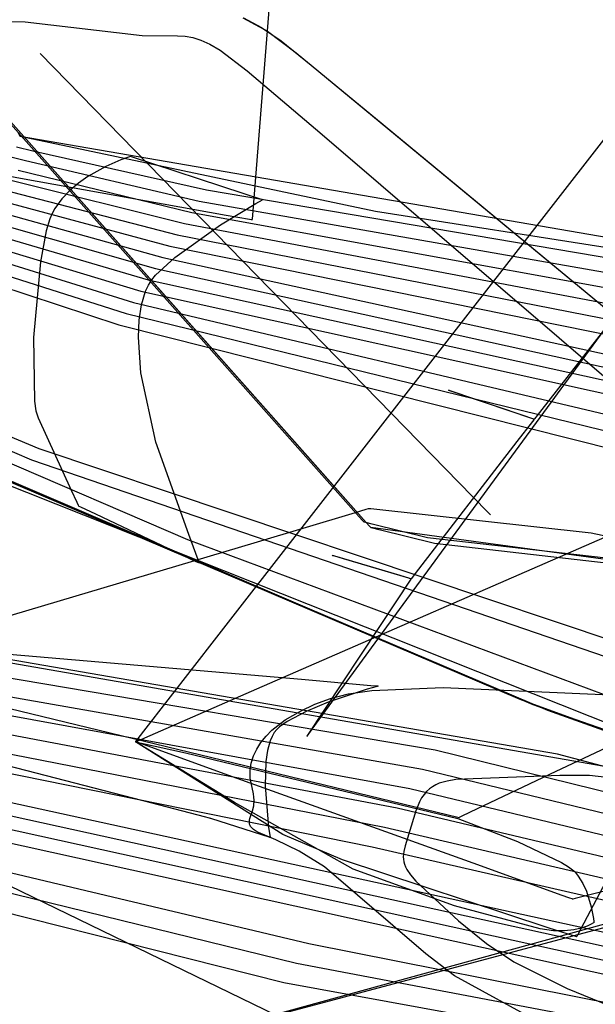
# Model space of a CAD drawing. Extents: x -3.57 to 3.57, y -2.08 to 2.06.
# Tile 54 of 219: x -2.51 to -2.39, y -0.26 to -0.06. Entities that reach past the tile are written whole.
import ezdxf

# ---------------------------------------------------------------- set-up
doc = ezdxf.new("R2010")
doc.units = 0

msp = doc.modelspace()

# ---------------------------------------------------------------- linework, layer by layer
at = {"layer": 'Layer 1', "color": 7, "linetype": 'CONTINUOUS'}
for p, q in [((-2.452472, -0.019467), (-2.457324, -0.079764)), ((-2.428798, -0.183583), (-2.316061, -0.02946)), ((-2.46645, -0.189267), (-2.34813, -0.037174)), ((-2.514235, -0.06236), (-2.505986, -0.062443)), ((-2.505986, -0.062443), (-2.48188, -0.065233)), ((-2.461075, -0.061585), (-2.456006, -0.064381)), ((-2.460997, -0.061621), (-2.457224, -0.063619)), ((-2.457224, -0.063619), (-2.453235, -0.06633)), ((-2.456006, -0.064381), (-2.450079, -0.068853)), ((-2.48188, -0.065233), (-2.474538, -0.065329)), ((-2.474538, -0.065329), (-2.472995, -0.065419)), ((-2.472995, -0.065419), (-2.471424, -0.065685)), ((-2.471424, -0.065685), (-2.46975, -0.0662)), ((-2.46975, -0.0662), (-2.467902, -0.067039)), ((-2.453235, -0.06633), (-2.44703, -0.07135)), ((-2.44919, -0.150834), (-2.522899, -0.067828)), ((-2.447755, -0.151993), (-2.521467, -0.068984)), ((-2.447753, -0.151995), (-2.521466, -0.068985)), ((-2.413754, -0.160263), (-2.50285, -0.068925)), ((-2.467902, -0.067039), (-2.465807, -0.068278)), ((-2.465807, -0.068278), (-2.460237, -0.072529)), ((-2.450079, -0.068853), (-2.433735, -0.082297)), ((-2.460237, -0.072529), (-2.44476, -0.085632)), ((-2.44703, -0.07135), (-2.322319, -0.174425)), ((-2.457324, -0.079764), (-2.459062, -0.10136)), ((-2.433735, -0.082297), (-2.328913, -0.168967)), ((-2.507028, -0.085967), (-2.50735, -0.08536)), ((-2.507044, -0.085937), (-2.507243, -0.085561)), ((-2.506999, -0.086024), (-2.507044, -0.085937)), ((-2.506998, -0.086025), (-2.507028, -0.085967)), ((-2.506989, -0.086041), (-2.506999, -0.086024)), ((-2.50699, -0.086039), (-2.506998, -0.086025)), ((-2.506989, -0.086042), (-2.50699, -0.086039)), ((-2.506988, -0.086043), (-2.506989, -0.086041)), ((-2.506988, -0.086043), (-2.506989, -0.086042)), ((-2.506987, -0.086044), (-2.506988, -0.086043)), ((-2.506988, -0.086043), (-2.506988, -0.086043)), ((-2.506988, -0.086043), (-2.506988, -0.086043)), ((-2.506988, -0.086043), (-2.506988, -0.086043)), ((-2.506988, -0.086043), (-2.506988, -0.086043)), ((-2.160024, -0.145859), (-2.506988, -0.086043)), ((-2.506988, -0.086043), (-2.506988, -0.086043)), ((-2.506988, -0.086043), (-2.506988, -0.086043)), ((-2.506988, -0.086043), (-2.506988, -0.086043)), ((-2.506988, -0.086043), (-2.506988, -0.086043)), ((-2.506988, -0.086043), (-2.506988, -0.086043)), ((-2.506988, -0.086043), (-2.506988, -0.086043)), ((-2.506988, -0.086043), (-2.506988, -0.086043)), ((-2.506983, -0.086044), (-2.506987, -0.086044)), ((-2.433745, -0.101499), (-2.506983, -0.086044)), ((-2.44476, -0.085632), (-2.346771, -0.169765)), ((-2.507725, -0.088208), (-2.504392, -0.088998)), ((-2.504392, -0.088998), (-2.468627, -0.097067)), ((-2.509229, -0.090192), (-2.505895, -0.09101)), ((-2.505895, -0.09101), (-2.470126, -0.099385)), ((-2.506917, -0.094704), (-2.522098, -0.091974)), ((-2.507401, -0.093026), (-2.471627, -0.101705)), ((-2.508904, -0.095038), (-2.473125, -0.104023)), ((-2.464518, -0.102326), (-2.506917, -0.094704)), ((-2.510411, -0.09705), (-2.474627, -0.106341)), ((-2.468627, -0.097067), (-2.18523, -0.144968)), ((-2.511917, -0.099066), (-2.476128, -0.108661)), ((-2.470126, -0.099385), (-2.187828, -0.148966)), ((-2.51342, -0.101077), (-2.477628, -0.110979)), ((-2.459062, -0.10136), (-2.459203, -0.103114)), ((-2.514927, -0.103089), (-2.479129, -0.113297)), ((-2.471627, -0.101705), (-2.190426, -0.152963)), ((-2.459753, -0.103183), (-2.464518, -0.102326)), ((-2.459317, -0.103261), (-2.459753, -0.103183)), ((-2.459228, -0.103278), (-2.459317, -0.103261)), ((-2.459219, -0.103279), (-2.459228, -0.103278)), ((-2.459217, -0.103279), (-2.459219, -0.103279)), ((-2.459216, -0.103279), (-2.459217, -0.103279)), ((-2.459217, -0.103279), (-2.459217, -0.10328)), ((-2.459217, -0.10328), (-2.459217, -0.103279)), ((-2.459217, -0.103279), (-2.459217, -0.103279)), ((-2.459217, -0.10328), (-2.459217, -0.10328)), ((-2.459217, -0.10328), (-2.459217, -0.10328)), ((-2.459217, -0.10328), (-2.459217, -0.10328)), ((-2.459217, -0.10328), (-2.459217, -0.10328)), ((-2.459217, -0.10328), (-2.459217, -0.10328)), ((-2.459215, -0.103255), (-2.459216, -0.103279)), ((-2.459203, -0.103114), (-2.459215, -0.103255)), ((-2.28638, -0.12474), (-2.433745, -0.101499)), ((-2.516429, -0.105105), (-2.480627, -0.115617)), ((-2.473125, -0.104023), (-2.193027, -0.156961)), ((-2.517936, -0.107117), (-2.482129, -0.117935)), ((-2.474627, -0.106341), (-2.195625, -0.160958)), ((-2.519443, -0.109129), (-2.48363, -0.120253)), ((-2.476128, -0.108661), (-2.198224, -0.164957)), ((-2.373232, -0.108661), (-2.399965, -0.142968)), ((-2.520946, -0.111145), (-2.48513, -0.122573)), ((-2.477628, -0.110979), (-2.02207, -0.210691)), ((-2.522452, -0.113157), (-2.486631, -0.124892)), ((-2.479129, -0.113297), (-2.022401, -0.213571)), ((-2.480627, -0.115617), (-2.022733, -0.21645)), ((-2.482129, -0.117935), (-2.023068, -0.219328)), ((-2.48363, -0.120253), (-2.211221, -0.184945)), ((-2.48513, -0.122573), (-2.213821, -0.188941)), ((-2.486631, -0.124892), (-2.21642, -0.19294)), ((-2.577968, -0.127507), (-2.401318, -0.203121)), ((-2.561869, -0.134737), (-2.404028, -0.202031)), ((-2.561869, -0.134737), (-2.404028, -0.202031)), ((-2.399738, -0.203755), (-2.560115, -0.135523)), ((-2.399738, -0.203755), (-2.560115, -0.135523)), ((-2.398233, -0.204358), (-2.559497, -0.1358)), ((-2.398233, -0.204358), (-2.559497, -0.1358)), ((-2.398233, -0.204358), (-2.559497, -0.1358)), ((-2.398233, -0.204358), (-2.559497, -0.1358)), ((-2.398233, -0.204358), (-2.559497, -0.1358)), ((-2.398233, -0.204358), (-2.559497, -0.1358)), ((-2.398233, -0.204358), (-2.559497, -0.1358)), ((-2.398233, -0.204358), (-2.559497, -0.1358)), ((-2.398233, -0.204358), (-2.559497, -0.1358)), ((-2.398233, -0.204358), (-2.559497, -0.1358)), ((-2.539009, -0.135303), (-2.503135, -0.150399)), ((-2.472447, -0.169228), (-2.54614, -0.137465)), ((-2.540516, -0.137315), (-2.504637, -0.152716)), ((-2.418738, -0.138351), (-2.41874, -0.13835)), ((-2.41874, -0.13835), (-2.41874, -0.13835)), ((-2.41874, -0.13835), (-2.41874, -0.13835)), ((-2.41874, -0.13835), (-2.41874, -0.13835)), ((-2.41874, -0.13835), (-2.41874, -0.13835)), ((-2.41874, -0.13835), (-2.41874, -0.13835)), ((-2.41874, -0.13835), (-2.41874, -0.13835)), ((-2.41874, -0.13835), (-2.41874, -0.13835)), ((-2.41874, -0.13835), (-2.418739, -0.138351)), ((-2.418739, -0.138351), (-2.418735, -0.138352)), ((-2.418701, -0.138364), (-2.418738, -0.138351)), ((-2.418735, -0.138352), (-2.418692, -0.138367)), ((-2.418152, -0.13855), (-2.418701, -0.138364)), ((-2.418692, -0.138367), (-2.418481, -0.138438)), ((-2.418481, -0.138438), (-2.41626, -0.13919)), ((-2.403519, -0.143506), (-2.418152, -0.13855)), ((-2.41626, -0.13919), (-2.401627, -0.144147)), ((-2.401298, -0.144259), (-2.403519, -0.143506)), ((-2.399965, -0.142968), (-2.400968, -0.144255)), ((-2.40141, -0.144827), (-2.404595, -0.148954)), ((-2.401627, -0.144147), (-2.401078, -0.144333)), ((-2.401109, -0.144437), (-2.40141, -0.144827)), ((-2.401088, -0.14433), (-2.401298, -0.144259)), ((-2.401047, -0.144356), (-2.401109, -0.144437)), ((-2.401045, -0.144345), (-2.401088, -0.14433)), ((-2.401078, -0.144333), (-2.401042, -0.144346)), ((-2.401041, -0.144349), (-2.401047, -0.144356)), ((-2.401041, -0.144346), (-2.401045, -0.144345)), ((-2.401042, -0.144346), (-2.40104, -0.144346)), ((-2.40104, -0.144346), (-2.401041, -0.144346)), ((-2.40104, -0.144347), (-2.401041, -0.144349)), ((-2.401039, -0.144346), (-2.40104, -0.144346)), ((-2.40104, -0.144346), (-2.401039, -0.144346)), ((-2.401039, -0.144347), (-2.40104, -0.144347)), ((-2.401035, -0.144341), (-2.401039, -0.144346)), ((-2.401039, -0.144346), (-2.401039, -0.144346)), ((-2.401039, -0.144346), (-2.401039, -0.144346)), ((-2.401039, -0.144346), (-2.401039, -0.144346)), ((-2.401039, -0.144346), (-2.401039, -0.144346)), ((-2.401039, -0.144346), (-2.401039, -0.144346)), ((-2.401039, -0.144346), (-2.401039, -0.144346)), ((-2.401039, -0.144346), (-2.401039, -0.144346)), ((-2.401039, -0.144346), (-2.401039, -0.144346)), ((-2.401039, -0.144346), (-2.401039, -0.144346)), ((-2.401039, -0.144346), (-2.401039, -0.144346)), ((-2.401039, -0.144346), (-2.401039, -0.144347)), ((-2.400968, -0.144255), (-2.401035, -0.144341)), ((-2.404595, -0.148954), (-2.425574, -0.17614)), ((-2.503135, -0.150399), (-2.245013, -0.236911)), ((-2.437646, -0.163834), (-2.44919, -0.150834)), ((-2.43621, -0.164995), (-2.447755, -0.151993)), ((-2.436209, -0.164995), (-2.447753, -0.151995)), ((-2.396271, -0.213359), (-2.743236, -0.153543)), ((-2.504637, -0.152716), (-2.247612, -0.240909)), ((-2.287921, -0.246054), (-2.511374, -0.157189)), ((-2.287921, -0.246054), (-2.511374, -0.157189)), ((-2.287921, -0.246054), (-2.511374, -0.157189)), ((-2.458185, -0.199916), (-2.366689, -0.16003)), ((-2.410447, -0.163653), (-2.413754, -0.160263)), ((-2.437951, -0.163635), (-2.458858, -0.16987)), ((-2.43576, -0.162982), (-2.437951, -0.163635)), ((-2.436482, -0.165145), (-2.437646, -0.163834)), ((-2.435241, -0.162827), (-2.43576, -0.162982)), ((-2.435135, -0.162795), (-2.435241, -0.162827)), ((-2.435125, -0.162792), (-2.435135, -0.162795)), ((-2.435123, -0.162792), (-2.435125, -0.162792)), ((-2.435122, -0.162791), (-2.435123, -0.162792)), ((-2.435121, -0.162791), (-2.435122, -0.162791)), ((-2.435122, -0.162791), (-2.435122, -0.162791)), ((-2.435122, -0.162791), (-2.435122, -0.162791)), ((-2.435122, -0.162791), (-2.435122, -0.162791)), ((-2.435122, -0.162791), (-2.435122, -0.162791)), ((-2.435122, -0.162791), (-2.435122, -0.162791)), ((-2.435112, -0.162792), (-2.435121, -0.162791)), ((-2.434751, -0.162823), (-2.435112, -0.162792)), ((-2.389293, -0.1678), (-2.434751, -0.162823)), ((-2.410135, -0.163973), (-2.410447, -0.163653)), ((-2.410064, -0.164046), (-2.410135, -0.163973)), ((-2.410049, -0.164061), (-2.410064, -0.164046)), ((-2.410048, -0.164063), (-2.410049, -0.164061)), ((-2.410047, -0.164063), (-2.410048, -0.164063)), ((-2.410047, -0.164063), (-2.410047, -0.164063)), ((-2.410047, -0.164063), (-2.410047, -0.164063)), ((-2.410047, -0.164063), (-2.410047, -0.164063)), ((-2.410047, -0.164063), (-2.410047, -0.164063)), ((-2.410047, -0.164063), (-2.410047, -0.164063)), ((-2.410047, -0.164063), (-2.410047, -0.164063)), ((-2.704871, -0.164567), (-2.421474, -0.212468)), ((-2.436208, -0.165453), (-2.436482, -0.165145)), ((-2.435045, -0.166307), (-2.43621, -0.164995)), ((-2.435045, -0.166307), (-2.436209, -0.164995)), ((-2.436153, -0.165516), (-2.436208, -0.165453)), ((-2.436147, -0.165522), (-2.436153, -0.165516)), ((-2.436146, -0.165523), (-2.436147, -0.165522)), ((-2.436146, -0.165524), (-2.436146, -0.165523)), ((-2.436145, -0.165524), (-2.436146, -0.165524)), ((-2.436146, -0.165524), (-2.436146, -0.165524)), ((-2.436146, -0.165524), (-2.436146, -0.165524)), ((-2.436146, -0.165524), (-2.436146, -0.165524)), ((-2.436146, -0.165524), (-2.436146, -0.165524)), ((-2.436146, -0.165524), (-2.436146, -0.165524)), ((-2.436146, -0.165524), (-2.436146, -0.165524)), ((-2.436132, -0.165527), (-2.436145, -0.165524)), ((-2.43606, -0.165546), (-2.436132, -0.165527)), ((-2.43574, -0.16563), (-2.43606, -0.165546)), ((-2.434456, -0.165963), (-2.43574, -0.16563)), ((-2.434771, -0.166615), (-2.435045, -0.166307)), ((-2.434771, -0.166615), (-2.435045, -0.166307)), ((-2.423061, -0.16878), (-2.434456, -0.165963)), ((-2.706374, -0.166884), (-2.424075, -0.216465)), ((-2.434716, -0.166677), (-2.434771, -0.166615)), ((-2.434716, -0.166677), (-2.434771, -0.166615)), ((-2.43471, -0.166683), (-2.434716, -0.166677)), ((-2.43471, -0.166683), (-2.434716, -0.166677)), ((-2.434709, -0.166685), (-2.43471, -0.166683)), ((-2.434709, -0.166685), (-2.43471, -0.166683)), ((-2.352959, -0.177826), (-2.434709, -0.166685)), ((-2.434709, -0.166685), (-2.434709, -0.166685)), ((-2.434709, -0.166685), (-2.434709, -0.166685)), ((-2.434709, -0.166685), (-2.434709, -0.166685)), ((-2.434709, -0.166685), (-2.434709, -0.166685)), ((-2.434709, -0.166685), (-2.434709, -0.166685)), ((-2.434709, -0.166685), (-2.434709, -0.166685)), ((-2.434708, -0.166685), (-2.434709, -0.166685)), ((-2.434709, -0.166685), (-2.434709, -0.166685)), ((-2.434709, -0.166685), (-2.434709, -0.166685)), ((-2.434709, -0.166685), (-2.434709, -0.166685)), ((-2.434709, -0.166685), (-2.434709, -0.166685)), ((-2.434709, -0.166685), (-2.434709, -0.166685)), ((-2.434709, -0.166685), (-2.434709, -0.166685)), ((-2.434709, -0.166685), (-2.434709, -0.166685)), ((-2.434695, -0.166689), (-2.434708, -0.166685)), ((-2.434623, -0.166708), (-2.434695, -0.166689)), ((-2.434303, -0.166791), (-2.434623, -0.166708)), ((-2.433019, -0.167124), (-2.434303, -0.166791)), ((-2.421624, -0.169941), (-2.433019, -0.167124)), ((-2.333091, -0.18017), (-2.389293, -0.1678)), ((-2.707872, -0.169202), (-2.426674, -0.220463)), ((-2.458858, -0.16987), (-2.522312, -0.188794)), ((-2.327779, -0.223047), (-2.472447, -0.169228)), ((-2.354153, -0.176688), (-2.423061, -0.16878)), ((-2.352719, -0.177846), (-2.421624, -0.169941)), ((-2.709373, -0.171523), (-2.429273, -0.22446)), ((-2.442679, -0.172398), (-2.442681, -0.172398)), ((-2.442681, -0.172398), (-2.442681, -0.172398)), ((-2.442681, -0.172398), (-2.442681, -0.172398)), ((-2.442681, -0.172398), (-2.442681, -0.172398)), ((-2.442681, -0.172398), (-2.442681, -0.172398)), ((-2.442681, -0.172398), (-2.442681, -0.172398)), ((-2.442681, -0.172398), (-2.442681, -0.172398)), ((-2.442681, -0.172398), (-2.442681, -0.172398)), ((-2.442681, -0.172398), (-2.44268, -0.172398)), ((-2.44268, -0.172398), (-2.442676, -0.172399)), ((-2.442645, -0.172408), (-2.442679, -0.172398)), ((-2.442676, -0.172399), (-2.442636, -0.172411)), ((-2.442141, -0.172558), (-2.442645, -0.172408)), ((-2.442636, -0.172411), (-2.442443, -0.172468)), ((-2.442443, -0.172468), (-2.440402, -0.173075)), ((-2.710875, -0.173841), (-2.431872, -0.228458)), ((-2.428696, -0.176555), (-2.442141, -0.172558)), ((-2.440402, -0.173075), (-2.426958, -0.177072)), ((-2.712374, -0.176158), (-2.434472, -0.232456)), ((-2.426655, -0.177162), (-2.428696, -0.176555)), ((-2.425574, -0.17614), (-2.426361, -0.17716)), ((-2.713875, -0.178479), (-2.258314, -0.278191)), ((-2.426732, -0.177707), (-2.429428, -0.181783)), ((-2.426958, -0.177072), (-2.426493, -0.17721)), ((-2.426476, -0.177322), (-2.426732, -0.177707)), ((-2.426462, -0.177219), (-2.426655, -0.177162)), ((-2.426493, -0.17721), (-2.426419, -0.177232)), ((-2.426424, -0.177242), (-2.426476, -0.177322)), ((-2.426422, -0.177231), (-2.426462, -0.177219)), ((-2.426419, -0.177235), (-2.426424, -0.177242)), ((-2.426419, -0.177232), (-2.426422, -0.177231)), ((-2.426418, -0.177232), (-2.426419, -0.177232)), ((-2.426419, -0.177232), (-2.426417, -0.177232)), ((-2.426418, -0.177233), (-2.426419, -0.177235)), ((-2.426417, -0.177232), (-2.426418, -0.177232)), ((-2.426417, -0.177232), (-2.426418, -0.177233)), ((-2.426414, -0.177228), (-2.426417, -0.177232)), ((-2.426417, -0.177232), (-2.426417, -0.177232)), ((-2.426417, -0.177232), (-2.426417, -0.177232)), ((-2.426417, -0.177232), (-2.426417, -0.177232)), ((-2.426417, -0.177232), (-2.426417, -0.177232)), ((-2.426417, -0.177232), (-2.426417, -0.177232)), ((-2.426417, -0.177232), (-2.426417, -0.177232)), ((-2.426417, -0.177232), (-2.426417, -0.177232)), ((-2.426417, -0.177232), (-2.426417, -0.177232)), ((-2.426417, -0.177232), (-2.426417, -0.177232)), ((-2.426417, -0.177232), (-2.426417, -0.177232)), ((-2.426417, -0.177232), (-2.426417, -0.177232)), ((-2.426417, -0.177232), (-2.426417, -0.177232)), ((-2.426361, -0.17716), (-2.426414, -0.177228)), ((-2.715377, -0.180797), (-2.258648, -0.281069)), ((-2.429428, -0.181783), (-2.447906, -0.209705)), ((-2.716875, -0.183114), (-2.258981, -0.283949)), ((-2.445913, -0.20698), (-2.428798, -0.183583)), ((-2.718376, -0.185435), (-2.259314, -0.286828)), ((-2.719876, -0.187753), (-2.447468, -0.252444)), ((-2.479187, -0.273802), (-2.154396, -0.187109)), ((-2.721377, -0.190071), (-2.450069, -0.25644)), ((-2.535444, -0.19053), (-2.449003, -0.197944)), ((-2.4815, -0.208622), (-2.46645, -0.189267)), ((-2.722878, -0.192392), (-2.452667, -0.26044)), ((-2.38035, -0.217044), (-2.522625, -0.19224)), ((-2.396485, -0.216906), (-2.342864, -0.191415)), ((-2.449003, -0.197944), (-2.434709, -0.199206)), ((-2.364676, -0.198487), (-2.39206, -0.250557)), ((-2.480237, -0.209533), (-2.458185, -0.199916)), ((-2.435503, -0.200002), (-2.443534, -0.202698)), ((-2.43931, -0.20095), (-2.434522, -0.200278)), ((-2.43344, -0.199403), (-2.435503, -0.200002)), ((-2.434709, -0.199206), (-2.433398, -0.199322)), ((-2.434522, -0.200278), (-2.419826, -0.199676)), ((-2.433249, -0.199351), (-2.43344, -0.199403)), ((-2.433398, -0.199322), (-2.433206, -0.199338)), ((-2.43321, -0.19934), (-2.433249, -0.199351)), ((-2.433206, -0.199339), (-2.43321, -0.19934)), ((-2.433206, -0.199338), (-2.433205, -0.199339)), ((-2.433205, -0.199339), (-2.433206, -0.199339)), ((-2.433205, -0.199339), (-2.433205, -0.199339)), ((-2.433205, -0.199339), (-2.433205, -0.199339)), ((-2.433205, -0.199339), (-2.433205, -0.199339)), ((-2.433205, -0.199339), (-2.433205, -0.199339)), ((-2.433205, -0.199339), (-2.433205, -0.199339)), ((-2.433205, -0.199339), (-2.433205, -0.199339)), ((-2.433205, -0.199339), (-2.433205, -0.199339)), ((-2.419826, -0.199676), (-2.367117, -0.201974)), ((-2.516765, -0.202151), (-2.416543, -0.226441)), ((-2.443534, -0.202698), (-2.448071, -0.204575)), ((-2.446231, -0.20307), (-2.443067, -0.201878)), ((-2.443067, -0.201878), (-2.43931, -0.20095)), ((-2.404028, -0.202031), (-2.248443, -0.25881)), ((-2.404028, -0.202031), (-2.248443, -0.25881)), ((-2.452356, -0.206302), (-2.449241, -0.204533)), ((-2.448071, -0.204575), (-2.452, -0.206656)), ((-2.449241, -0.204533), (-2.446231, -0.20307)), ((-2.401318, -0.203121), (-2.226329, -0.264675)), ((-2.244712, -0.259891), (-2.399738, -0.203755)), ((-2.244712, -0.259891), (-2.399738, -0.203755)), ((-2.243439, -0.260253), (-2.398233, -0.204358)), ((-2.243439, -0.260253), (-2.398233, -0.204358)), ((-2.243439, -0.260253), (-2.398233, -0.204358)), ((-2.243439, -0.260253), (-2.398233, -0.204358)), ((-2.243439, -0.260253), (-2.398233, -0.204358)), ((-2.243439, -0.260253), (-2.398233, -0.204358)), ((-2.243439, -0.260253), (-2.398233, -0.204358)), ((-2.243439, -0.260253), (-2.398233, -0.204358)), ((-2.243439, -0.260253), (-2.398233, -0.204358)), ((-2.243439, -0.260253), (-2.398233, -0.204358)), ((-2.479818, -0.223501), (-2.551218, -0.205055)), ((-2.455127, -0.208461), (-2.452356, -0.206302)), ((-2.452, -0.206656), (-2.453514, -0.207739)), ((-2.447531, -0.209193), (-2.445913, -0.20698)), ((-2.482898, -0.210419), (-2.4815, -0.208622)), ((-2.456322, -0.209672), (-2.455127, -0.208461)), ((-2.454643, -0.208947), (-2.45509, -0.209722)), ((-2.454121, -0.208292), (-2.454643, -0.208947)), ((-2.453514, -0.207739), (-2.454121, -0.208292)), ((-2.48322, -0.210834), (-2.483218, -0.210832)), ((-2.48322, -0.210834), (-2.483217, -0.210833)), ((-2.48322, -0.210835), (-2.48322, -0.210834)), ((-2.48322, -0.210835), (-2.48322, -0.210834)), ((-2.48322, -0.210835), (-2.48322, -0.210835)), ((-2.48322, -0.210835), (-2.48322, -0.210835)), ((-2.48322, -0.210835), (-2.48322, -0.210835)), ((-2.452878, -0.229933), (-2.48322, -0.210835)), ((-2.483203, -0.210841), (-2.48322, -0.210835)), ((-2.48322, -0.210835), (-2.48322, -0.210835)), ((-2.48322, -0.210835), (-2.48322, -0.210835)), ((-2.48322, -0.210835), (-2.48322, -0.210835)), ((-2.48322, -0.210835), (-2.48322, -0.210835)), ((-2.48322, -0.210835), (-2.48322, -0.210835)), ((-2.48322, -0.210835), (-2.48322, -0.210835)), ((-2.483218, -0.210832), (-2.483212, -0.210823)), ((-2.483217, -0.210833), (-2.483207, -0.210829)), ((-2.483212, -0.210823), (-2.483185, -0.210788)), ((-2.483207, -0.210829), (-2.483095, -0.21078)), ((-2.482921, -0.210942), (-2.483203, -0.210841)), ((-2.483185, -0.210788), (-2.482898, -0.210419)), ((-2.483095, -0.21078), (-2.482548, -0.210541)), ((-2.481385, -0.211495), (-2.482921, -0.210942)), ((-2.482548, -0.210541), (-2.480237, -0.209533)), ((-2.458233, -0.212323), (-2.457363, -0.210962)), ((-2.457363, -0.210962), (-2.456322, -0.209672)), ((-2.455468, -0.210603), (-2.456032, -0.212632)), ((-2.45509, -0.209722), (-2.455468, -0.210603)), ((-2.447906, -0.209705), (-2.447906, -0.209705)), ((-2.447906, -0.209705), (-2.447905, -0.209705)), ((-2.447905, -0.209704), (-2.447903, -0.209702)), ((-2.447905, -0.209705), (-2.447905, -0.209704)), ((-2.447903, -0.209702), (-2.447895, -0.209691)), ((-2.447895, -0.209691), (-2.447864, -0.209648)), ((-2.447864, -0.209648), (-2.447531, -0.209193)), ((-2.464928, -0.21742), (-2.481385, -0.211495)), ((-2.458911, -0.213749), (-2.458233, -0.212323)), ((-2.456032, -0.212632), (-2.456372, -0.214929)), ((-2.421474, -0.212468), (-2.307798, -0.240508)), ((-2.459379, -0.215232), (-2.458911, -0.213749)), ((-2.456372, -0.214929), (-2.456531, -0.219914)), ((-2.282998, -0.2434), (-2.396271, -0.213359)), ((-2.459616, -0.216766), (-2.459379, -0.215232)), ((-2.459605, -0.218343), (-2.459616, -0.216766)), ((-2.424075, -0.216465), (-2.310731, -0.244046)), ((-2.414153, -0.225305), (-2.396485, -0.216906)), ((-2.41269, -0.236225), (-2.464928, -0.21742)), ((-2.45891, -0.221535), (-2.459605, -0.218343)), ((-2.456531, -0.219914), (-2.455795, -0.228521)), ((-2.426674, -0.220463), (-2.313664, -0.247584)), ((-2.458809, -0.222244), (-2.45891, -0.221535)), ((-2.45887, -0.224062), (-2.458776, -0.222898)), ((-2.458776, -0.222898), (-2.458809, -0.222244)), ((-2.468974, -0.226303), (-2.479818, -0.223501)), ((-2.459631, -0.226663), (-2.459102, -0.225057)), ((-2.459102, -0.225057), (-2.45887, -0.224062)), ((-2.429273, -0.22446), (-2.316596, -0.251121)), ((-2.467947, -0.226568), (-2.468974, -0.226303)), ((-2.467735, -0.226623), (-2.467947, -0.226568)), ((-2.467715, -0.226628), (-2.467735, -0.226623)), ((-2.46771, -0.22663), (-2.467715, -0.226628)), ((-2.467709, -0.22663), (-2.46771, -0.22663)), ((-2.467709, -0.22663), (-2.467709, -0.22663)), ((-2.467709, -0.22663), (-2.467709, -0.22663)), ((-2.467709, -0.22663), (-2.467709, -0.22663)), ((-2.467709, -0.22663), (-2.467709, -0.22663)), ((-2.457191, -0.230025), (-2.467709, -0.22663)), ((-2.459751, -0.227336), (-2.459712, -0.227007)), ((-2.459712, -0.227007), (-2.459631, -0.226663)), ((-2.416543, -0.226441), (-2.416541, -0.22644)), ((-2.416543, -0.226441), (-2.416543, -0.226441)), ((-2.416543, -0.226441), (-2.416543, -0.226441)), ((-2.416543, -0.226441), (-2.416543, -0.226441)), ((-2.416543, -0.226441), (-2.416543, -0.226441)), ((-2.416543, -0.226441), (-2.416543, -0.226441)), ((-2.416541, -0.22644), (-2.416532, -0.226436)), ((-2.416532, -0.226436), (-2.416443, -0.226393)), ((-2.416443, -0.226393), (-2.416004, -0.226185)), ((-2.416004, -0.226185), (-2.414153, -0.225305)), ((-2.532323, -0.229291), (-2.454209, -0.267197)), ((-2.459751, -0.227496), (-2.459751, -0.227336)), ((-2.459736, -0.227653), (-2.459751, -0.227496)), ((-2.459705, -0.227808), (-2.459736, -0.227653)), ((-2.459657, -0.227962), (-2.459705, -0.227808)), ((-2.45959, -0.228115), (-2.459657, -0.227962)), ((-2.459502, -0.228267), (-2.45959, -0.228115)), ((-2.459393, -0.22842), (-2.459502, -0.228267)), ((-2.459261, -0.228573), (-2.459393, -0.22842)), ((-2.458923, -0.228882), (-2.459261, -0.228573)), ((-2.458475, -0.229198), (-2.458923, -0.228882)), ((-2.457908, -0.229526), (-2.458475, -0.229198)), ((-2.455795, -0.228521), (-2.455494, -0.230476)), ((-2.431872, -0.228458), (-2.319526, -0.254657)), ((-2.317658, -0.229466), (-3.244016, -0.484016)), ((-2.454294, -0.231049), (-2.457908, -0.229526)), ((-2.455656, -0.230521), (-2.457191, -0.230025)), ((-2.45551, -0.230568), (-2.455656, -0.230521)), ((-2.45548, -0.230578), (-2.45551, -0.230568)), ((-2.455494, -0.230476), (-2.455476, -0.230578)), ((-2.455477, -0.230578), (-2.45548, -0.230578)), ((-2.455477, -0.230579), (-2.455477, -0.230578)), ((-2.455476, -0.230579), (-2.455477, -0.230579)), ((-2.455476, -0.230578), (-2.455476, -0.230579)), ((-2.455476, -0.230579), (-2.455476, -0.230579)), ((-2.455476, -0.230579), (-2.455476, -0.230579)), ((-2.455476, -0.230579), (-2.455476, -0.230579)), ((-2.455476, -0.230579), (-2.455476, -0.230579)), ((-2.455476, -0.230579), (-2.455476, -0.230579)), ((-2.455476, -0.230579), (-2.455476, -0.230579)), ((-2.449525, -0.233404), (-2.454294, -0.231049)), ((-2.440547, -0.235159), (-2.452878, -0.229933)), ((-2.434472, -0.232456), (-2.322461, -0.258195)), ((-2.444274, -0.236616), (-2.449525, -0.233404)), ((-2.398138, -0.249216), (-2.440547, -0.235159)), ((-2.357571, -0.234413), (-2.38958, -0.242372)), ((-2.42336, -0.254541), (-2.444274, -0.236616)), ((-2.395478, -0.242422), (-2.41269, -0.236225)), ((-2.393675, -0.243071), (-2.395478, -0.242422)), ((-2.393247, -0.243225), (-2.393675, -0.243071)), ((-2.39316, -0.243256), (-2.393247, -0.243225)), ((-2.393152, -0.243259), (-2.39316, -0.243256)), ((-2.39315, -0.24326), (-2.393152, -0.243259)), ((-2.393148, -0.243259), (-2.39315, -0.24326)), ((-2.39315, -0.24326), (-2.39315, -0.24326)), ((-2.39315, -0.24326), (-2.39315, -0.24326)), ((-2.39315, -0.24326), (-2.39315, -0.24326)), ((-2.39315, -0.24326), (-2.39315, -0.24326)), ((-2.39315, -0.24326), (-2.39315, -0.24326)), ((-2.39315, -0.24326), (-2.39315, -0.24326)), ((-2.393116, -0.243251), (-2.393148, -0.243259)), ((-2.392568, -0.243115), (-2.393116, -0.243251)), ((-2.38958, -0.242372), (-2.392568, -0.243115)), ((-2.392971, -0.250843), (-2.398138, -0.249216)), ((-2.392464, -0.251002), (-2.392971, -0.250843)), ((-2.392346, -0.251039), (-2.392464, -0.251002)), ((-2.392322, -0.251046), (-2.392346, -0.251039)), ((-2.39232, -0.251047), (-2.392322, -0.251046)), ((-2.392319, -0.251047), (-2.39232, -0.251047)), ((-2.392288, -0.250989), (-2.392319, -0.251047)), ((-2.392319, -0.251047), (-2.392319, -0.251047)), ((-2.392319, -0.251047), (-2.392319, -0.251047)), ((-2.392319, -0.251047), (-2.392319, -0.251047)), ((-2.392319, -0.251047), (-2.392319, -0.251047)), ((-2.392319, -0.251047), (-2.392319, -0.251047)), ((-2.392319, -0.251047), (-2.392319, -0.251047)), ((-2.392319, -0.251047), (-2.392319, -0.251047)), ((-2.39206, -0.250557), (-2.392288, -0.250989)), ((-2.447468, -0.252444), (-2.259647, -0.289709)), ((-2.41746, -0.259086), (-2.42336, -0.254541)), ((-2.450069, -0.25644), (-2.259981, -0.292585)), ((-2.403048, -0.266986), (-2.41746, -0.259086)), ((-2.452667, -0.26044), (-2.260313, -0.295465))]:
    msp.add_line(p, q, dxfattribs=at)
at = {"layer": 'Layer 1', "color": 8, "linetype": 'CONTINUOUS'}
for p, q in [((-2.486234, -0.09089), (-2.489333, -0.092238)), ((-2.484438, -0.090253), (-2.486234, -0.09089)), ((-2.484271, -0.090201), (-2.484438, -0.090253)), ((-2.484237, -0.09019), (-2.484271, -0.090201)), ((-2.484233, -0.090189), (-2.484237, -0.09019)), ((-2.484232, -0.090189), (-2.484233, -0.090189)), ((-2.484233, -0.090189), (-2.484233, -0.090189)), ((-2.484232, -0.090189), (-2.484232, -0.090189)), ((-2.484232, -0.090189), (-2.484232, -0.090189)), ((-2.484232, -0.090189), (-2.484232, -0.090189)), ((-2.484232, -0.090189), (-2.484232, -0.090189)), ((-2.460848, -0.09786), (-2.484232, -0.090189)), ((-2.489333, -0.092238), (-2.493075, -0.09433)), ((-2.493075, -0.09433), (-2.494981, -0.095666)), ((-2.496798, -0.0972), (-2.498445, -0.098938)), ((-2.494981, -0.095666), (-2.496798, -0.0972)), ((-2.498445, -0.098938), (-2.499839, -0.100882)), ((-2.457434, -0.09898), (-2.460848, -0.09786)), ((-2.458407, -0.099882), (-2.457054, -0.09912)), ((-2.45711, -0.099086), (-2.457434, -0.09898)), ((-2.457044, -0.099107), (-2.45711, -0.099086)), ((-2.457054, -0.09912), (-2.45704, -0.099113)), ((-2.457037, -0.09911), (-2.457044, -0.099107)), ((-2.45704, -0.099113), (-2.457036, -0.099111)), ((-2.457036, -0.09911), (-2.457037, -0.09911)), ((-2.457036, -0.099111), (-2.457036, -0.09911)), ((-2.457036, -0.09911), (-2.457035, -0.09911)), ((-2.457035, -0.09911), (-2.457036, -0.09911)), ((-2.457036, -0.09911), (-2.457036, -0.09911)), ((-2.457035, -0.09911), (-2.457035, -0.09911)), ((-2.457035, -0.09911), (-2.457035, -0.09911)), ((-2.457035, -0.09911), (-2.457035, -0.09911)), ((-2.457035, -0.09911), (-2.457035, -0.09911)), ((-2.457035, -0.09911), (-2.457035, -0.09911)), ((-2.457035, -0.09911), (-2.457035, -0.09911)), ((-2.499839, -0.100882), (-2.500416, -0.101933)), ((-2.465692, -0.104308), (-2.458407, -0.099882)), ((-2.500898, -0.103038), (-2.501626, -0.105493)), ((-2.500416, -0.101933), (-2.500898, -0.103038)), ((-2.501626, -0.105493), (-2.502829, -0.111887)), ((-2.47509, -0.111023), (-2.465692, -0.104308)), ((-2.479085, -0.114647), (-2.47509, -0.111023)), ((-2.502829, -0.111887), (-2.504239, -0.127504)), ((-2.480576, -0.116743), (-2.479888, -0.115628)), ((-2.479888, -0.115628), (-2.479085, -0.114647)), ((-2.481154, -0.117982), (-2.480576, -0.116743)), ((-2.482003, -0.120785), (-2.481154, -0.117982)), ((-2.482478, -0.123952), (-2.482003, -0.120785)), ((-2.482623, -0.127397), (-2.482478, -0.123952)), ((-2.504239, -0.127504), (-2.504066, -0.140631)), ((-2.4821, -0.134772), (-2.482623, -0.127397)), ((-2.479027, -0.149056), (-2.4821, -0.134772)), ((-2.504066, -0.140631), (-2.503739, -0.142644)), ((-2.503739, -0.142644), (-2.503283, -0.144036)), ((-2.503283, -0.144036), (-2.496515, -0.158973)), ((-2.472233, -0.168104), (-2.479027, -0.149056)), ((-2.496515, -0.158973), (-2.495331, -0.161427)), ((-2.495331, -0.161427), (-2.495025, -0.162056)), ((-2.495025, -0.162056), (-2.494961, -0.162188)), ((-2.494961, -0.162188), (-2.494955, -0.162201)), ((-2.494955, -0.162201), (-2.494953, -0.162204)), ((-2.494953, -0.162204), (-2.494953, -0.162205)), ((-2.494953, -0.162205), (-2.494953, -0.162205)), ((-2.494953, -0.162205), (-2.494953, -0.162205)), ((-2.494953, -0.162205), (-2.494953, -0.162205)), ((-2.494953, -0.162205), (-2.494953, -0.162205)), ((-2.494953, -0.162205), (-2.494953, -0.162205)), ((-2.494953, -0.162205), (-2.494953, -0.162205)), ((-2.494953, -0.162205), (-2.494953, -0.162205)), ((-2.494953, -0.162205), (-2.494953, -0.162205)), ((-2.494953, -0.162205), (-2.494952, -0.162205)), ((-2.494952, -0.162205), (-2.494951, -0.162206)), ((-2.494951, -0.162206), (-2.494945, -0.162208)), ((-2.494945, -0.162208), (-2.494884, -0.162237)), ((-2.494884, -0.162237), (-2.494588, -0.162377)), ((-2.494588, -0.162377), (-2.491465, -0.163858)), ((-2.491465, -0.163858), (-2.4709, -0.173609)), ((-2.470323, -0.173322), (-2.472233, -0.168104)), ((-2.4709, -0.173609), (-2.470129, -0.173974)), ((-2.47013, -0.173848), (-2.470323, -0.173322)), ((-2.470085, -0.173972), (-2.47013, -0.173848)), ((-2.470129, -0.173974), (-2.470078, -0.173998)), ((-2.470076, -0.173997), (-2.470085, -0.173972)), ((-2.470078, -0.173998), (-2.470075, -0.174)), ((-2.470075, -0.173999), (-2.470076, -0.173997)), ((-2.470075, -0.174), (-2.470075, -0.173999)), ((-2.470075, -0.174), (-2.470075, -0.174)), ((-2.470075, -0.174), (-2.470075, -0.174)), ((-2.470075, -0.174), (-2.470075, -0.174)), ((-2.470075, -0.174), (-2.470075, -0.174)), ((-2.470075, -0.174), (-2.470075, -0.174)), ((-2.470075, -0.174), (-2.470075, -0.174)), ((-2.470075, -0.174), (-2.470075, -0.174)), ((-2.470075, -0.174), (-2.470075, -0.174)), ((-2.48322, -0.210835), (-2.48322, -0.210835)), ((-2.48322, -0.210835), (-2.48322, -0.210835)), ((-2.48322, -0.210835), (-2.48322, -0.210835)), ((-2.48322, -0.210835), (-2.48322, -0.210835)), ((-2.48322, -0.210835), (-2.48322, -0.210835)), ((-2.48322, -0.210835), (-2.483219, -0.210835)), ((-2.462788, -0.223338), (-2.48322, -0.210835)), ((-2.483219, -0.210835), (-2.483215, -0.210836)), ((-2.483215, -0.210836), (-2.48317, -0.210846)), ((-2.48317, -0.210846), (-2.482949, -0.210894)), ((-2.482949, -0.210894), (-2.482012, -0.2111)), ((-2.482012, -0.2111), (-2.472892, -0.213099)), ((-2.472892, -0.213099), (-2.416774, -0.226678)), ((-2.419012, -0.218921), (-2.420602, -0.21939)), ((-2.417228, -0.218641), (-2.419012, -0.218921)), ((-2.395742, -0.217766), (-2.417228, -0.218641)), ((-2.389666, -0.217808), (-2.395742, -0.217766)), ((-2.38432, -0.218388), (-2.389666, -0.217808)), ((-2.423218, -0.221079), (-2.423757, -0.221692)), ((-2.422634, -0.220548), (-2.423218, -0.221079)), ((-2.422003, -0.220093), (-2.422634, -0.220548)), ((-2.421326, -0.219709), (-2.422003, -0.220093)), ((-2.420602, -0.21939), (-2.421326, -0.219709)), ((-2.4247, -0.223187), (-2.425467, -0.225082)), ((-2.424251, -0.222392), (-2.4247, -0.223187)), ((-2.423757, -0.221692), (-2.424251, -0.222392)), ((-2.438385, -0.237084), (-2.462788, -0.223338)), ((-2.425467, -0.225082), (-2.427617, -0.232252)), ((-2.416774, -0.226678), (-2.404459, -0.231384)), ((-2.427617, -0.232252), (-2.427912, -0.233454)), ((-2.404459, -0.231384), (-2.395414, -0.23573)), ((-2.427912, -0.233454), (-2.428034, -0.234536)), ((-2.428034, -0.234536), (-2.428018, -0.235052)), ((-2.428018, -0.235052), (-2.427945, -0.23556)), ((-2.41749, -0.244656), (-2.438385, -0.237084)), ((-2.427945, -0.23556), (-2.427809, -0.236071)), ((-2.427809, -0.236071), (-2.427607, -0.23659)), ((-2.427607, -0.23659), (-2.427332, -0.237125)), ((-2.427332, -0.237125), (-2.426547, -0.238279)), ((-2.395414, -0.23573), (-2.39395, -0.23664)), ((-2.39395, -0.23664), (-2.392882, -0.237448)), ((-2.392882, -0.237448), (-2.392508, -0.237808)), ((-2.426547, -0.238279), (-2.425416, -0.239594)), ((-2.392508, -0.237808), (-2.391963, -0.238498)), ((-2.391963, -0.238498), (-2.391037, -0.240021)), ((-2.425416, -0.239594), (-2.416677, -0.247708)), ((-2.391037, -0.240021), (-2.390296, -0.241657)), ((-2.390296, -0.241657), (-2.389293, -0.244852)), ((-2.399793, -0.249402), (-2.41749, -0.244656)), ((-2.389293, -0.244852), (-2.38881, -0.247248)), ((-2.38881, -0.247248), (-2.388719, -0.247887)), ((-2.416677, -0.247708), (-2.41085, -0.252413)), ((-2.3971, -0.249775), (-2.399793, -0.249402)), ((-2.39288, -0.249621), (-2.394799, -0.249819)), ((-2.391335, -0.249268), (-2.39288, -0.249621)), ((-2.390153, -0.248846), (-2.391335, -0.249268)), ((-2.389327, -0.248442), (-2.390153, -0.248846)), ((-2.388846, -0.248143), (-2.389327, -0.248442)), ((-2.388732, -0.24806), (-2.388846, -0.248143)), ((-2.388707, -0.24804), (-2.388732, -0.24806)), ((-2.388719, -0.247887), (-2.388702, -0.24802)), ((-2.388701, -0.248036), (-2.388707, -0.24804)), ((-2.388702, -0.24802), (-2.388701, -0.248032)), ((-2.388701, -0.248032), (-2.388701, -0.248035)), ((-2.388701, -0.248035), (-2.388701, -0.248035)), ((-2.388701, -0.248035), (-2.388701, -0.248035)), ((-2.388701, -0.248035), (-2.388701, -0.248035)), ((-2.388701, -0.248035), (-2.388701, -0.248035)), ((-2.388701, -0.248035), (-2.388701, -0.248035)), ((-2.388701, -0.248035), (-2.388701, -0.248035)), ((-2.388701, -0.248035), (-2.388701, -0.248035)), ((-2.388701, -0.248035), (-2.388701, -0.248035)), ((-2.388701, -0.248035), (-2.388701, -0.248036)), ((-2.388701, -0.248036), (-2.388701, -0.248036)), ((-2.394799, -0.249819), (-2.3971, -0.249775)), ((-2.41085, -0.252413), (-2.40522, -0.256169)), ((-2.40522, -0.256169), (-2.394272, -0.261718)), ((-2.394272, -0.261718), (-2.377969, -0.26828))]:
    msp.add_line(p, q, dxfattribs=at)

doc.saveas('drawing.dxf')
